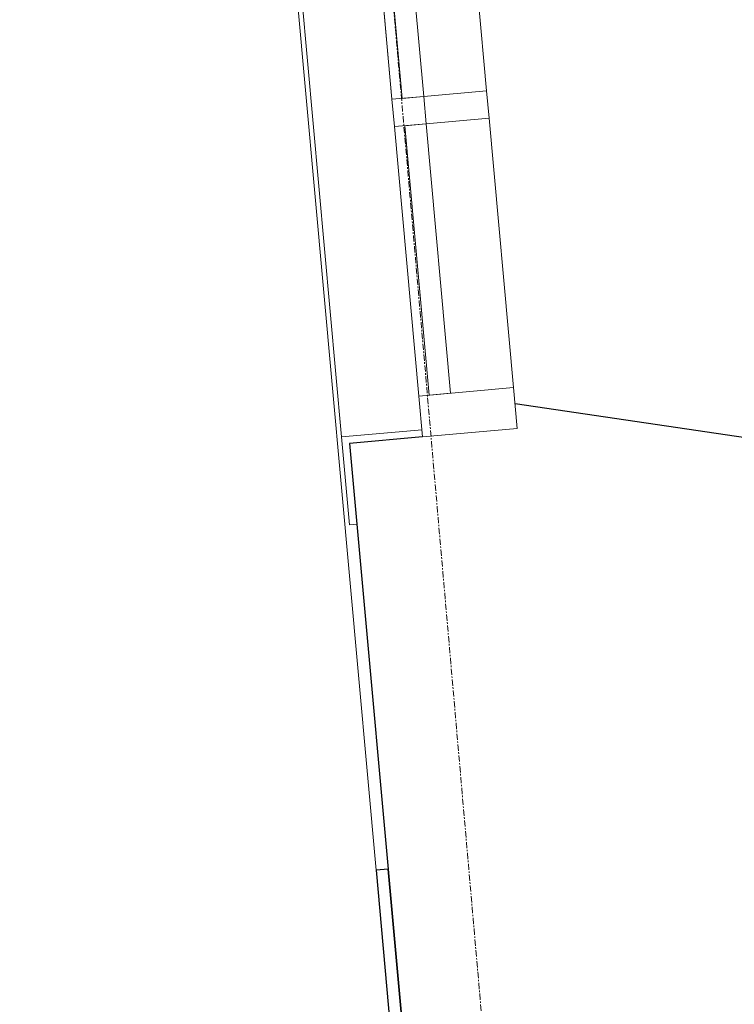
# Model space of a CAD drawing. Header units: millimetres. Extents: x 853417 to 929373, y -433185 to -369260.
# Tile 45 of 157: x 907379 to 908839, y -403803 to -401790. Entities that reach past the tile are written whole.
import ezdxf

# ---------------------------------------------------------------- set-up
doc = ezdxf.new("R2010")
doc.units = ezdxf.units.MM
doc.linetypes.add('Grid Line', pattern=[22.225, 12.7, -3.175, 3.175, -3.175])
for name, color, linetype, lineweight in [('KOKO-GLAZ', 7, 'Continuous', 9), ('KOKO-GRID', 7, 'Continuous', 9), ('KOKO-WALL', 7, 'Continuous', 9), ('KOKO_WALL', 7, 'Continuous', 9), ('KOKO_WINDOWS', 7, 'Continuous', 9)]:
    doc.layers.add(name, color=color, linetype=linetype, lineweight=lineweight)

# ---------------------------------------------------------------- blocks, each defined once
blk = doc.blocks.new('Ol_olev välissein 21 - fassaadi ehiselemendid-2096201-1 korrus_SA_kunstihanke plaan')
at = {"layer": 'KOKO-WALL', "lineweight": 25}
for p, q in [((432902.5, 894935.8), (432101, 894888.5)), ((432102.5, 894863.6), (432927.5, 894912.2)), ((432101, 894888.5), (432102.5, 894863.6))]:
    blk.add_line(p, q, dxfattribs=at)
at = {"layer": 'KOKO_WALL'}
blk.add_line((426683.8, 894545), (432102.5, 894864.2), dxfattribs=at)
blk = doc.blocks.new('Ol_olev välissein 5 - VS-02-2537239-1 korrus_SA_kunstihanke plaan')
at = {"layer": 'KOKO-WALL', "lineweight": 25}
for p, q in [((431322.8, 896092.3), (431159, 895177.7)), ((431220.4, 894986.9), (431229.2, 894837.2)), ((431229.2, 894837.2), (432892, 894935.2))]:
    blk.add_line(p, q, dxfattribs=at)
blk = doc.blocks.new('Välisaken puit 5x4 kaarega - A-23a__proj-6406138-1 korrus_SA_kunstihanke plaan')
at = {"layer": 'KOKO-GLAZ'}
for p, q in [((-650, 737.4), (-830, 737.4)), ((-830, 737.4), (-830, 722.4)), ((-650, 572.4), (-650, 737.4)), ((830, 737.4), (650, 737.4)), ((650, 737.4), (650, 572.4)), ((830, 722.4), (830, 737.4)), ((-28, 507.4), (-28, 378.4)), ((28, 378.4), (28, 507.4)), ((-28, 378.4), (28, 378.4))]:
    blk.add_line(p, q, dxfattribs=at)
at = {"layer": 'KOKO_WINDOWS'}
for p, q in [((-650, 737.4), (650, 737.4)), ((-581, 572.4), (-665, 572.4)), ((-665, 572.4), (-665, 378.4)), ((-581, 378.4), (-581, 572.4)), ((-581, 572.4), (-28, 572.4)), ((-28, 572.4), (-581, 572.4)), ((-581, 572.4), (-28, 572.4)), ((28, 572.4), (-28, 572.4)), ((-28, 572.4), (-28, 507.4)), ((28, 507.4), (28, 572.4)), ((28, 572.4), (581, 572.4)), ((581, 572.4), (28, 572.4)), ((28, 572.4), (581, 572.4)), ((665, 572.4), (581, 572.4)), ((581, 572.4), (581, 378.4)), ((665, 378.4), (665, 572.4)), ((-28, 551.4), (-581, 551.4)), ((-581, 551.4), (-581, 507.4)), ((-28, 507.4), (-28, 551.4)), ((581, 551.4), (28, 551.4)), ((28, 551.4), (28, 507.4)), ((581, 507.4), (581, 551.4)), ((-581, 507.4), (-28, 507.4)), ((-28, 507.4), (28, 507.4)), ((28, 507.4), (581, 507.4)), ((-665, 378.4), (-581, 378.4)), ((-28, 378.4), (-581, 378.4)), ((581, 378.4), (28, 378.4)), ((581, 378.4), (665, 378.4))]:
    blk.add_line(p, q, dxfattribs=at)

msp = doc.modelspace()

# ---------------------------------------------------------------- linework, layer by layer
at = {"layer": 'KOKO-GRID', "linetype": 'Grid Line'}
msp.add_line((909354.2, -415639), (905465, -371106.9), dxfattribs=at)

# ---------------------------------------------------------------- block references
at = {"layer": 'KOKO_WALL', "rotation": 271.815909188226}
for name in ['Ol_olev välissein 21 - fassaadi ehiselemendid-2096201-1 korrus_SA_kunstihanke plaan', 'Ol_olev välissein 5 - VS-02-2537239-1 korrus_SA_kunstihanke plaan']:
    msp.add_blockref(name, (0, 0), dxfattribs=at)
at = {"layer": 'KOKO_WINDOWS', "rotation": 95.18767155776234}
msp.add_blockref('Välisaken puit 5x4 kaarega - A-23a__proj-6406138-1 korrus_SA_kunstihanke plaan', (908712, -401929.2), dxfattribs=at)

doc.saveas('drawing.dxf')
